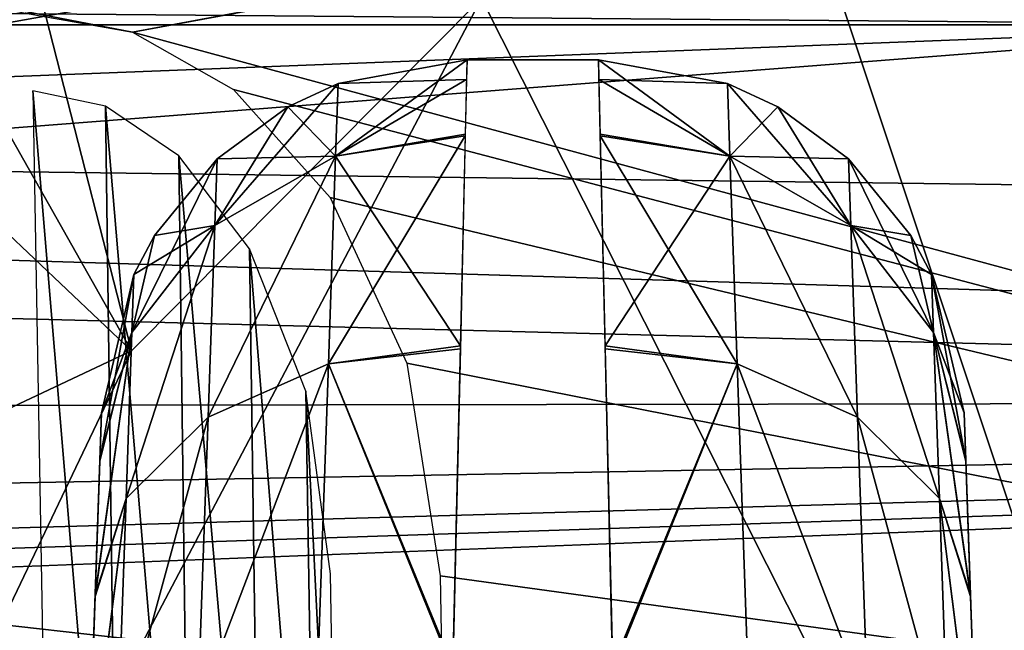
# Model space of a CAD drawing. Header units: millimetres. Extents: x -75 to 75, y -23 to 43.
# Tile 67 of 185: x -20.95 to -18.26, y 3.94 to 5.61. Entities that reach past the tile are written whole.
import ezdxf

# ---------------------------------------------------------------- set-up
doc = ezdxf.new("R2010")
doc.units = ezdxf.units.MM
doc.header["$LTSCALE"] = 101.851852
for name, color, linetype in [('107', 7, 'CONTINUOUS'), ('109', 7, 'CONTINUOUS'), ('114', 7, 'CONTINUOUS'), ('115', 7, 'CONTINUOUS'), ('131', 7, 'CONTINUOUS'), ('132', 7, 'CONTINUOUS'), ('133', 7, 'CONTINUOUS'), ('134', 7, 'CONTINUOUS'), ('165', 7, 'CONTINUOUS'), ('181', 7, 'CONTINUOUS'), ('189', 7, 'CONTINUOUS'), ('202', 7, 'CONTINUOUS'), ('265', 7, 'CONTINUOUS'), ('335', 7, 'CONTINUOUS'), ('377', 7, 'CONTINUOUS'), ('410', 7, 'CONTINUOUS'), ('517', 7, 'CONTINUOUS'), ('518', 7, 'CONTINUOUS'), ('6', 7, 'CONTINUOUS'), ('8', 7, 'CONTINUOUS')]:
    doc.layers.add(name, color=color, linetype=linetype)

msp = doc.modelspace()

# ---------------------------------------------------------------- linework, layer by layer
at = {"layer": '107', "color": 251, "linetype": 'Continuous', "true_color": 0x464b4f}
for points in [[(-19.7295, 5.5, 82.0106), (-19.3705, 5.5, 82.0106), (-19.7295, 5.5, 79.9894), (-19.7295, 5.5, 82.0106)], [(-19.7295, 5.5, 79.9894), (-19.3705, 5.5, 82.0106), (-19.3705, 5.5, 79.9894), (-19.7295, 5.5, 79.9894)]]:
    msp.add_3dface(points, dxfattribs=at)
at = {"layer": '109', "color": 251, "linetype": 'Continuous', "true_color": 0x464b4f}
for points in [[(-20.7334, 4.406, 82.7171), (-20.7289, 4.5349, 82.0106), (-20.7899, 2.7895, 83.9944), (-20.7334, 4.406, 82.7171)], [(-20.7289, 4.5349, 82.0106), (-20.7289, 4.5349, 79.9894), (-20.7899, 2.7895, 83.9944), (-20.7289, 4.5349, 82.0106)], [(-20.7289, 4.5349, 79.9894), (-20.7335, 4.4032, 79.2756), (-20.7899, 2.7895, 83.9944), (-20.7289, 4.5349, 79.9894)], [(-20.7463, 4.0371, 83.331), (-20.7334, 4.406, 82.7171), (-20.7899, 2.7895, 83.9944), (-20.7463, 4.0371, 83.331)], [(-20.7335, 4.4032, 79.2756), (-20.7465, 4.0328, 78.6641), (-20.7899, 2.7895, 83.9944), (-20.7335, 4.4032, 79.2756)], [(-20.7659, 3.4756, 83.7756), (-20.7463, 4.0371, 83.331), (-20.7899, 2.7895, 83.9944), (-20.7659, 3.4756, 83.7756)], [(-20.7465, 4.0328, 78.6641), (-20.7661, 3.4709, 78.2219), (-20.7899, 2.7895, 83.9944), (-20.7465, 4.0328, 78.6641)]]:
    msp.add_3dface(points, dxfattribs=at)
at = {"layer": '114', "color": 251, "linetype": 'Continuous', "true_color": 0x464b4f}
for points in [[(-19.018, 5.4358, 79.9894), (-19.3705, 5.5, 79.9894), (-19.018, 5.4358, 82.0106), (-19.018, 5.4358, 79.9894)], [(-19.3705, 5.5, 79.9894), (-19.3705, 5.5, 82.0106), (-19.018, 5.4358, 82.0106), (-19.3705, 5.5, 79.9894)], [(-18.8806, 5.3718, 82.0106), (-19.018, 5.4358, 79.9894), (-19.018, 5.4358, 82.0106), (-18.8806, 5.3718, 82.0106)], [(-18.8806, 5.3718, 79.9894), (-19.018, 5.4358, 79.9894), (-18.8806, 5.3718, 82.0106), (-18.8806, 5.3718, 79.9894)], [(-18.687, 5.23, 82.0106), (-18.8806, 5.3718, 79.9894), (-18.8806, 5.3718, 82.0106), (-18.687, 5.23, 82.0106)], [(-18.687, 5.23, 79.9894), (-18.8806, 5.3718, 79.9894), (-18.687, 5.23, 82.0106), (-18.687, 5.23, 79.9894)], [(-18.5163, 5.02, 82.0106), (-18.687, 5.23, 79.9894), (-18.687, 5.23, 82.0106), (-18.5163, 5.02, 82.0106)], [(-18.5163, 5.02, 79.9894), (-18.687, 5.23, 79.9894), (-18.5163, 5.02, 82.0106), (-18.5163, 5.02, 79.9894)], [(-18.4598, 4.9133, 82.0106), (-18.5163, 5.02, 79.9894), (-18.5163, 5.02, 82.0106), (-18.4598, 4.9133, 82.0106)], [(-18.4598, 4.9133, 79.9894), (-18.5163, 5.02, 79.9894), (-18.4598, 4.9133, 82.0106), (-18.4598, 4.9133, 79.9894)], [(-18.3711, 4.5349, 82.0106), (-18.4598, 4.9133, 79.9894), (-18.4598, 4.9133, 82.0106), (-18.3711, 4.5349, 82.0106)], [(-18.3711, 4.5349, 79.9894), (-18.4598, 4.9133, 79.9894), (-18.3711, 4.5349, 82.0106), (-18.3711, 4.5349, 79.9894)]]:
    msp.add_3dface(points, dxfattribs=at)
at = {"layer": '115', "color": 251, "linetype": 'Continuous', "true_color": 0x464b4f}
for points in [[(-19.7295, 5.5, 82.0106), (-19.7295, 5.5, 79.9894), (-20.082, 5.4358, 79.9894), (-19.7295, 5.5, 82.0106)], [(-20.082, 5.4358, 82.0106), (-19.7295, 5.5, 82.0106), (-20.082, 5.4358, 79.9894), (-20.082, 5.4358, 82.0106)], [(-20.2194, 5.3718, 79.9894), (-20.082, 5.4358, 82.0106), (-20.082, 5.4358, 79.9894), (-20.2194, 5.3718, 79.9894)], [(-20.2194, 5.3718, 82.0106), (-20.082, 5.4358, 82.0106), (-20.2194, 5.3718, 79.9894), (-20.2194, 5.3718, 82.0106)], [(-20.413, 5.23, 79.9894), (-20.2194, 5.3718, 82.0106), (-20.2194, 5.3718, 79.9894), (-20.413, 5.23, 79.9894)], [(-20.413, 5.23, 82.0106), (-20.2194, 5.3718, 82.0106), (-20.413, 5.23, 79.9894), (-20.413, 5.23, 82.0106)], [(-20.5837, 5.02, 79.9894), (-20.413, 5.23, 82.0106), (-20.413, 5.23, 79.9894), (-20.5837, 5.02, 79.9894)], [(-20.5837, 5.02, 82.0106), (-20.413, 5.23, 82.0106), (-20.5837, 5.02, 79.9894), (-20.5837, 5.02, 82.0106)], [(-20.6402, 4.9133, 79.9894), (-20.5837, 5.02, 82.0106), (-20.5837, 5.02, 79.9894), (-20.6402, 4.9133, 79.9894)], [(-20.6402, 4.9133, 82.0106), (-20.5837, 5.02, 82.0106), (-20.6402, 4.9133, 79.9894), (-20.6402, 4.9133, 82.0106)], [(-20.7289, 4.5349, 79.9894), (-20.7289, 4.5349, 82.0106), (-20.6402, 4.9133, 82.0106), (-20.7289, 4.5349, 79.9894)], [(-20.7289, 4.5349, 79.9894), (-20.6402, 4.9133, 82.0106), (-20.6402, 4.9133, 79.9894), (-20.7289, 4.5349, 79.9894)]]:
    msp.add_3dface(points, dxfattribs=at)
at = {"layer": '131', "color": 251, "linetype": 'Continuous', "true_color": 0x464b4f}
for points in [[(-19.3705, 5.5, 79.9894), (-19.018, 5.4358, 79.9894), (-19.0111, 5.2373, 78.9304), (-19.3705, 5.5, 79.9894)], [(-19.3705, 5.5, 79.9894), (-19.0111, 5.2373, 78.9304), (-19.3657, 5.2971, 78.9049), (-19.3705, 5.5, 79.9894)], [(-19.018, 5.4358, 79.9894), (-18.8806, 5.3718, 79.9894), (-18.6806, 5.0471, 79.0114), (-19.018, 5.4358, 79.9894)], [(-19.018, 5.4358, 79.9894), (-18.6806, 5.0471, 79.0114), (-19.0111, 5.2373, 78.9304), (-19.018, 5.4358, 79.9894)], [(-18.8806, 5.3718, 79.9894), (-18.687, 5.23, 79.9894), (-18.6806, 5.0471, 79.0114), (-18.8806, 5.3718, 79.9894)], [(-19.3657, 5.2971, 78.9049), (-19.0111, 5.2373, 78.9304), (-19.3522, 4.7181, 77.9694), (-19.3657, 5.2971, 78.9049)], [(-19.0111, 5.2373, 78.9304), (-18.9912, 4.6689, 78.0155), (-19.3522, 4.7181, 77.9694), (-19.0111, 5.2373, 78.9304)], [(-18.6806, 5.0471, 79.0114), (-18.6623, 4.5233, 78.1658), (-19.0111, 5.2373, 78.9304), (-18.6806, 5.0471, 79.0114)], [(-19.0111, 5.2373, 78.9304), (-18.6623, 4.5233, 78.1658), (-18.9912, 4.6689, 78.0155), (-19.0111, 5.2373, 78.9304)], [(-18.687, 5.23, 79.9894), (-18.5163, 5.02, 79.9894), (-18.4543, 4.7548, 79.1352), (-18.687, 5.23, 79.9894)], [(-18.687, 5.23, 79.9894), (-18.4543, 4.7548, 79.1352), (-18.6806, 5.0471, 79.0114), (-18.687, 5.23, 79.9894)], [(-18.4543, 4.7548, 79.1352), (-18.4384, 4.3006, 78.3948), (-18.6806, 5.0471, 79.0114), (-18.4543, 4.7548, 79.1352)], [(-18.6806, 5.0471, 79.0114), (-18.4384, 4.3006, 78.3948), (-18.6623, 4.5233, 78.1658), (-18.6806, 5.0471, 79.0114)], [(-18.5163, 5.02, 79.9894), (-18.4598, 4.9133, 79.9894), (-18.4543, 4.7548, 79.1352), (-18.5163, 5.02, 79.9894)], [(-18.4598, 4.9133, 79.9894), (-18.3711, 4.5349, 79.9894), (-18.3666, 4.406, 79.2829), (-18.4598, 4.9133, 79.9894)], [(-18.4598, 4.9133, 79.9894), (-18.3666, 4.406, 79.2829), (-18.4543, 4.7548, 79.1352), (-18.4598, 4.9133, 79.9894)], [(-18.3666, 4.406, 79.2829), (-18.3537, 4.0371, 78.669), (-18.4543, 4.7548, 79.1352), (-18.3666, 4.406, 79.2829)], [(-18.4543, 4.7548, 79.1352), (-18.3537, 4.0371, 78.669), (-18.4384, 4.3006, 78.3948), (-18.4543, 4.7548, 79.1352)], [(-19.3522, 4.7181, 77.9694), (-18.9912, 4.6689, 78.0155), (-19.3318, 3.8405, 77.3055), (-19.3522, 4.7181, 77.9694)], [(-18.9912, 4.6689, 78.0155), (-18.9612, 3.808, 77.3688), (-19.3318, 3.8405, 77.3055), (-18.9912, 4.6689, 78.0155)], [(-18.6623, 4.5233, 78.1658), (-18.6346, 3.7295, 77.5668), (-18.9912, 4.6689, 78.0155), (-18.6623, 4.5233, 78.1658)], [(-18.9912, 4.6689, 78.0155), (-18.6346, 3.7295, 77.5668), (-18.9612, 3.808, 77.3688), (-18.9912, 4.6689, 78.0155)], [(-18.4384, 4.3006, 78.3948), (-18.4144, 3.6112, 77.8667), (-18.6623, 4.5233, 78.1658), (-18.4384, 4.3006, 78.3948)], [(-18.6623, 4.5233, 78.1658), (-18.4144, 3.6112, 77.8667), (-18.6346, 3.7295, 77.5668), (-18.6623, 4.5233, 78.1658)], [(-18.3537, 4.0371, 78.669), (-18.3341, 3.4756, 78.2244), (-18.4384, 4.3006, 78.3948), (-18.3537, 4.0371, 78.669)], [(-18.4384, 4.3006, 78.3948), (-18.3341, 3.4756, 78.2244), (-18.4144, 3.6112, 77.8667), (-18.4384, 4.3006, 78.3948)]]:
    msp.add_3dface(points, dxfattribs=at)
at = {"layer": '132', "color": 251, "linetype": 'Continuous', "true_color": 0x464b4f}
for points in [[(-19.018, 5.4358, 82.0106), (-19.3705, 5.5, 82.0106), (-19.3692, 5.4461, 82.5768), (-19.018, 5.4358, 82.0106)], [(-19.018, 5.4358, 82.0106), (-19.3692, 5.4461, 82.5768), (-19.0111, 5.2373, 83.0696), (-19.018, 5.4358, 82.0106)], [(-19.3692, 5.4461, 82.5768), (-19.3656, 5.2925, 83.1068), (-19.0111, 5.2373, 83.0696), (-19.3692, 5.4461, 82.5768)], [(-18.8806, 5.3718, 82.0106), (-19.018, 5.4358, 82.0106), (-19.0111, 5.2373, 83.0696), (-18.8806, 5.3718, 82.0106)], [(-18.687, 5.23, 82.0106), (-18.8806, 5.3718, 82.0106), (-19.0111, 5.2373, 83.0696), (-18.687, 5.23, 82.0106)], [(-19.0111, 5.2373, 83.0696), (-19.3656, 5.2925, 83.1068), (-18.9912, 4.6689, 83.9845), (-19.0111, 5.2373, 83.0696)], [(-19.3656, 5.2925, 83.1068), (-19.3521, 4.7102, 84.0392), (-18.9912, 4.6689, 83.9845), (-19.3656, 5.2925, 83.1068)], [(-18.687, 5.23, 82.0106), (-19.0111, 5.2373, 83.0696), (-18.6806, 5.0471, 82.9886), (-18.687, 5.23, 82.0106)], [(-18.6806, 5.0471, 82.9886), (-19.0111, 5.2373, 83.0696), (-18.6623, 4.5233, 83.8342), (-18.6806, 5.0471, 82.9886)], [(-19.0111, 5.2373, 83.0696), (-18.9912, 4.6689, 83.9845), (-18.6623, 4.5233, 83.8342), (-19.0111, 5.2373, 83.0696)], [(-18.5163, 5.02, 82.0106), (-18.687, 5.23, 82.0106), (-18.6806, 5.0471, 82.9886), (-18.5163, 5.02, 82.0106)], [(-18.4598, 4.9133, 82.0106), (-18.5163, 5.02, 82.0106), (-18.6806, 5.0471, 82.9886), (-18.4598, 4.9133, 82.0106)], [(-18.4598, 4.9133, 82.0106), (-18.6806, 5.0471, 82.9886), (-18.4543, 4.7548, 82.8648), (-18.4598, 4.9133, 82.0106)], [(-18.6806, 5.0471, 82.9886), (-18.6623, 4.5233, 83.8342), (-18.4384, 4.3007, 83.6051), (-18.6806, 5.0471, 82.9886)], [(-18.4543, 4.7548, 82.8648), (-18.6806, 5.0471, 82.9886), (-18.4384, 4.3007, 83.6051), (-18.4543, 4.7548, 82.8648)], [(-18.3711, 4.5349, 82.0106), (-18.4598, 4.9133, 82.0106), (-18.4543, 4.7548, 82.8648), (-18.3711, 4.5349, 82.0106)], [(-18.4543, 4.7548, 82.8648), (-18.4384, 4.3007, 83.6051), (-18.3535, 4.0328, 83.3359), (-18.4543, 4.7548, 82.8648)], [(-18.3665, 4.4032, 82.7244), (-18.4543, 4.7548, 82.8648), (-18.3535, 4.0328, 83.3359), (-18.3665, 4.4032, 82.7244)], [(-18.3711, 4.5349, 82.0106), (-18.4543, 4.7548, 82.8648), (-18.3665, 4.4032, 82.7244), (-18.3711, 4.5349, 82.0106)], [(-19.3521, 4.7102, 84.0392), (-19.3316, 3.8309, 84.6992), (-18.9912, 4.6689, 83.9845), (-19.3521, 4.7102, 84.0392)], [(-18.9912, 4.6689, 83.9845), (-19.3316, 3.8309, 84.6992), (-18.9612, 3.8079, 84.6312), (-18.9912, 4.6689, 83.9845)], [(-18.9912, 4.6689, 83.9845), (-18.9612, 3.8079, 84.6312), (-18.6346, 3.7296, 84.4332), (-18.9912, 4.6689, 83.9845)], [(-18.6623, 4.5233, 83.8342), (-18.9912, 4.6689, 83.9845), (-18.6346, 3.7296, 84.4332), (-18.6623, 4.5233, 83.8342)], [(-18.4384, 4.3007, 83.6051), (-18.6623, 4.5233, 83.8342), (-18.4144, 3.6114, 84.1333), (-18.4384, 4.3007, 83.6051)], [(-18.6623, 4.5233, 83.8342), (-18.6346, 3.7296, 84.4332), (-18.4144, 3.6114, 84.1333), (-18.6623, 4.5233, 83.8342)], [(-18.4384, 4.3007, 83.6051), (-18.4144, 3.6114, 84.1333), (-18.3339, 3.4709, 83.7781), (-18.4384, 4.3007, 83.6051)], [(-18.3535, 4.0328, 83.3359), (-18.4384, 4.3007, 83.6051), (-18.3339, 3.4709, 83.7781), (-18.3535, 4.0328, 83.3359)]]:
    msp.add_3dface(points, dxfattribs=at)
at = {"layer": '133', "color": 251, "linetype": 'Continuous', "true_color": 0x464b4f}
for points in [[(-19.7295, 5.5, 82.0106), (-20.0889, 5.2373, 83.0696), (-19.7343, 5.2971, 83.0951), (-19.7295, 5.5, 82.0106)], [(-19.7295, 5.5, 82.0106), (-20.082, 5.4358, 82.0106), (-20.0889, 5.2373, 83.0696), (-19.7295, 5.5, 82.0106)], [(-20.082, 5.4358, 82.0106), (-20.4194, 5.0471, 82.9886), (-20.0889, 5.2373, 83.0696), (-20.082, 5.4358, 82.0106)], [(-20.082, 5.4358, 82.0106), (-20.2194, 5.3718, 82.0106), (-20.4194, 5.0471, 82.9886), (-20.082, 5.4358, 82.0106)], [(-20.2194, 5.3718, 82.0106), (-20.413, 5.23, 82.0106), (-20.4194, 5.0471, 82.9886), (-20.2194, 5.3718, 82.0106)], [(-19.7343, 5.2971, 83.0951), (-20.0889, 5.2373, 83.0696), (-19.7478, 4.7181, 84.0306), (-19.7343, 5.2971, 83.0951)], [(-20.413, 5.23, 82.0106), (-20.6457, 4.7548, 82.8648), (-20.4194, 5.0471, 82.9886), (-20.413, 5.23, 82.0106)], [(-20.413, 5.23, 82.0106), (-20.5837, 5.02, 82.0106), (-20.6457, 4.7548, 82.8648), (-20.413, 5.23, 82.0106)], [(-20.0889, 5.2373, 83.0696), (-20.4377, 4.5233, 83.8342), (-20.1088, 4.6689, 83.9845), (-20.0889, 5.2373, 83.0696)], [(-20.4194, 5.0471, 82.9886), (-20.4377, 4.5233, 83.8342), (-20.0889, 5.2373, 83.0696), (-20.4194, 5.0471, 82.9886)], [(-20.0889, 5.2373, 83.0696), (-20.1088, 4.6689, 83.9845), (-19.7478, 4.7181, 84.0306), (-20.0889, 5.2373, 83.0696)], [(-20.4194, 5.0471, 82.9886), (-20.6616, 4.3006, 83.6052), (-20.4377, 4.5233, 83.8342), (-20.4194, 5.0471, 82.9886)], [(-20.6457, 4.7548, 82.8648), (-20.6616, 4.3006, 83.6052), (-20.4194, 5.0471, 82.9886), (-20.6457, 4.7548, 82.8648)], [(-20.5837, 5.02, 82.0106), (-20.6402, 4.9133, 82.0106), (-20.6457, 4.7548, 82.8648), (-20.5837, 5.02, 82.0106)], [(-20.7289, 4.5349, 82.0106), (-20.7334, 4.406, 82.7171), (-20.6402, 4.9133, 82.0106), (-20.7289, 4.5349, 82.0106)], [(-20.6402, 4.9133, 82.0106), (-20.7334, 4.406, 82.7171), (-20.6457, 4.7548, 82.8648), (-20.6402, 4.9133, 82.0106)], [(-20.7334, 4.406, 82.7171), (-20.7463, 4.0371, 83.331), (-20.6457, 4.7548, 82.8648), (-20.7334, 4.406, 82.7171)], [(-20.6457, 4.7548, 82.8648), (-20.7463, 4.0371, 83.331), (-20.6616, 4.3006, 83.6052), (-20.6457, 4.7548, 82.8648)], [(-19.7478, 4.7181, 84.0306), (-20.1088, 4.6689, 83.9845), (-19.7682, 3.8405, 84.6945), (-19.7478, 4.7181, 84.0306)], [(-20.1088, 4.6689, 83.9845), (-20.4654, 3.7295, 84.4332), (-20.1388, 3.808, 84.6312), (-20.1088, 4.6689, 83.9845)], [(-20.4377, 4.5233, 83.8342), (-20.4654, 3.7295, 84.4332), (-20.1088, 4.6689, 83.9845), (-20.4377, 4.5233, 83.8342)], [(-20.1088, 4.6689, 83.9845), (-20.1388, 3.808, 84.6312), (-19.7682, 3.8405, 84.6945), (-20.1088, 4.6689, 83.9845)], [(-20.6616, 4.3006, 83.6052), (-20.6856, 3.6112, 84.1333), (-20.4377, 4.5233, 83.8342), (-20.6616, 4.3006, 83.6052)], [(-20.4377, 4.5233, 83.8342), (-20.6856, 3.6112, 84.1333), (-20.4654, 3.7295, 84.4332), (-20.4377, 4.5233, 83.8342)], [(-20.6616, 4.3006, 83.6052), (-20.7659, 3.4756, 83.7756), (-20.6856, 3.6112, 84.1333), (-20.6616, 4.3006, 83.6052)], [(-20.7463, 4.0371, 83.331), (-20.7659, 3.4756, 83.7756), (-20.6616, 4.3006, 83.6052), (-20.7463, 4.0371, 83.331)]]:
    msp.add_3dface(points, dxfattribs=at)
at = {"layer": '134', "color": 251, "linetype": 'Continuous', "true_color": 0x464b4f}
for points in [[(-20.082, 5.4358, 79.9894), (-19.7295, 5.5, 79.9894), (-19.7308, 5.4461, 79.4232), (-20.082, 5.4358, 79.9894)], [(-20.082, 5.4358, 79.9894), (-19.7308, 5.4461, 79.4232), (-20.0889, 5.2373, 78.9304), (-20.082, 5.4358, 79.9894)], [(-19.7308, 5.4461, 79.4232), (-19.7344, 5.2925, 78.8932), (-20.0889, 5.2373, 78.9304), (-19.7308, 5.4461, 79.4232)], [(-20.2194, 5.3718, 79.9894), (-20.082, 5.4358, 79.9894), (-20.0889, 5.2373, 78.9304), (-20.2194, 5.3718, 79.9894)], [(-20.413, 5.23, 79.9894), (-20.2194, 5.3718, 79.9894), (-20.0889, 5.2373, 78.9304), (-20.413, 5.23, 79.9894)], [(-19.7344, 5.2925, 78.8932), (-19.7479, 4.7102, 77.9608), (-20.1088, 4.6689, 78.0155), (-19.7344, 5.2925, 78.8932)], [(-20.0889, 5.2373, 78.9304), (-19.7344, 5.2925, 78.8932), (-20.1088, 4.6689, 78.0155), (-20.0889, 5.2373, 78.9304)], [(-20.5837, 5.02, 79.9894), (-20.413, 5.23, 79.9894), (-20.4194, 5.0471, 79.0114), (-20.5837, 5.02, 79.9894)], [(-20.0889, 5.2373, 78.9304), (-20.1088, 4.6689, 78.0155), (-20.4377, 4.5233, 78.1658), (-20.0889, 5.2373, 78.9304)], [(-20.4194, 5.0471, 79.0114), (-20.0889, 5.2373, 78.9304), (-20.4377, 4.5233, 78.1658), (-20.4194, 5.0471, 79.0114)], [(-20.413, 5.23, 79.9894), (-20.0889, 5.2373, 78.9304), (-20.4194, 5.0471, 79.0114), (-20.413, 5.23, 79.9894)], [(-20.4194, 5.0471, 79.0114), (-20.4377, 4.5233, 78.1658), (-20.6616, 4.3007, 78.3949), (-20.4194, 5.0471, 79.0114)], [(-20.6457, 4.7548, 79.1352), (-20.4194, 5.0471, 79.0114), (-20.6616, 4.3007, 78.3949), (-20.6457, 4.7548, 79.1352)], [(-20.6402, 4.9133, 79.9894), (-20.4194, 5.0471, 79.0114), (-20.6457, 4.7548, 79.1352), (-20.6402, 4.9133, 79.9894)], [(-20.6402, 4.9133, 79.9894), (-20.5837, 5.02, 79.9894), (-20.4194, 5.0471, 79.0114), (-20.6402, 4.9133, 79.9894)], [(-20.7289, 4.5349, 79.9894), (-20.6402, 4.9133, 79.9894), (-20.6457, 4.7548, 79.1352), (-20.7289, 4.5349, 79.9894)], [(-20.7465, 4.0328, 78.6641), (-20.7335, 4.4032, 79.2756), (-20.6457, 4.7548, 79.1352), (-20.7465, 4.0328, 78.6641)], [(-20.7465, 4.0328, 78.6641), (-20.6457, 4.7548, 79.1352), (-20.6616, 4.3007, 78.3949), (-20.7465, 4.0328, 78.6641)], [(-20.7335, 4.4032, 79.2756), (-20.7289, 4.5349, 79.9894), (-20.6457, 4.7548, 79.1352), (-20.7335, 4.4032, 79.2756)], [(-19.7479, 4.7102, 77.9608), (-19.7684, 3.8309, 77.3008), (-20.1088, 4.6689, 78.0155), (-19.7479, 4.7102, 77.9608)], [(-20.4377, 4.5233, 78.1658), (-20.1088, 4.6689, 78.0155), (-20.4654, 3.7296, 77.5668), (-20.4377, 4.5233, 78.1658)], [(-20.1088, 4.6689, 78.0155), (-20.1388, 3.8079, 77.3688), (-20.4654, 3.7296, 77.5668), (-20.1088, 4.6689, 78.0155)], [(-20.1088, 4.6689, 78.0155), (-19.7684, 3.8309, 77.3008), (-20.1388, 3.8079, 77.3688), (-20.1088, 4.6689, 78.0155)], [(-20.4377, 4.5233, 78.1658), (-20.4654, 3.7296, 77.5668), (-20.6856, 3.6114, 77.8667), (-20.4377, 4.5233, 78.1658)], [(-20.6616, 4.3007, 78.3949), (-20.4377, 4.5233, 78.1658), (-20.6856, 3.6114, 77.8667), (-20.6616, 4.3007, 78.3949)], [(-20.7661, 3.4709, 78.2219), (-20.6616, 4.3007, 78.3949), (-20.6856, 3.6114, 77.8667), (-20.7661, 3.4709, 78.2219)], [(-20.7661, 3.4709, 78.2219), (-20.7465, 4.0328, 78.6641), (-20.6616, 4.3007, 78.3949), (-20.7661, 3.4709, 78.2219)]]:
    msp.add_3dface(points, dxfattribs=at)
at = {"layer": '165', "color": 251, "linetype": 'Continuous', "true_color": 0x464b4f}
for points in [[(-20.9162, 5.6242, -93.5091), (-20.6443, 5.5761, -93.5074), (-55.2537, 12.2105, -93.7391), (-20.9162, 5.6242, -93.5091)], [(-55.2537, 12.2105, -93.7391), (-20.6443, 5.5761, -93.5074), (-10.3562, 7.4922, -93.5743), (-55.2537, 12.2105, -93.7391)], [(-10.3562, 7.4922, -93.5743), (-20.6443, 5.5761, -93.5074), (-10.3562, 2.7895, -93.4101), (-10.3562, 7.4922, -93.5743)], [(-20.6443, 5.5761, -93.5074), (-20.3681, 5.4188, -93.5019), (-10.3562, 2.7895, -93.4101), (-20.6443, 5.5761, -93.5074)], [(-20.3681, 5.4188, -93.5019), (-20.1037, 5.1241, -93.4916), (-10.3562, 2.7895, -93.4101), (-20.3681, 5.4188, -93.5019)], [(-20.1037, 5.1241, -93.4916), (-19.8939, 4.6713, -93.4758), (-10.3562, 2.7895, -93.4101), (-20.1037, 5.1241, -93.4916)], [(-19.8939, 4.6713, -93.4758), (-19.8033, 4.0893, -93.4555), (-10.3562, 2.7895, -93.4101), (-19.8939, 4.6713, -93.4758)], [(-19.8033, 4.0893, -93.4555), (-19.7806, 2.7895, -93.4101), (-10.3562, 2.7895, -93.4101), (-19.8033, 4.0893, -93.4555)]]:
    msp.add_3dface(points, dxfattribs=at)
at = {"layer": '181', "color": 251, "linetype": 'Continuous', "true_color": 0x464b4f}
for points in [[(52, 5.5958, 17.0564), (-52, 5.5958, 17.0564), (52, 4.2501, 17.6839), (52, 5.5958, 17.0564)], [(52, 4.2501, 17.6839), (-52, 5.5958, 17.0564), (52, 2.9042, 18.3115), (52, 4.2501, 17.6839)], [(-52, 5.5958, 17.0564), (-52, 4.2501, 17.6839), (52, 2.9042, 18.3115), (-52, 5.5958, 17.0564)], [(-52, 4.2501, 17.6839), (-52, 2.9042, 18.3115), (52, 2.9042, 18.3115), (-52, 4.2501, 17.6839)]]:
    msp.add_3dface(points, dxfattribs=at)
at = {"layer": '189', "color": 251, "linetype": 'Continuous', "true_color": 0x464b4f}
for points in [[(-52, 4.2501, -43.6839), (-52, 5.5958, -43.0564), (-17.3407, 5.5958, -43.0564), (-52, 4.2501, -43.6839)], [(-17.3972, 4.2532, -43.6825), (-52, 2.9042, -44.3115), (-17.3407, 5.5958, -43.0564), (-17.3972, 4.2532, -43.6825)], [(-52, 2.9042, -44.3115), (-52, 4.2501, -43.6839), (-17.3407, 5.5958, -43.0564), (-52, 2.9042, -44.3115)], [(-17.445, 2.9042, -44.3115), (-52, 2.9042, -44.3115), (-17.3972, 4.2532, -43.6825), (-17.445, 2.9042, -44.3115)]]:
    msp.add_3dface(points, dxfattribs=at)
at = {"layer": '202', "color": 251, "linetype": 'Continuous', "true_color": 0x464b4f}
for points in [[(-54.9162, 5.6242, 93.5091), (-10.3562, 12.2105, 93.7391), (-54.6527, 5.5791, 93.5075), (-54.9162, 5.6242, 93.5091)], [(-54.6527, 5.5791, 93.5075), (-10.3562, 12.2105, 93.7391), (-54.3735, 5.4232, 93.5021), (-54.6527, 5.5791, 93.5075)], [(-54.3735, 5.4232, 93.5021), (-10.3562, 12.2105, 93.7391), (-54.104, 5.1245, 93.4916), (-54.3735, 5.4232, 93.5021)], [(-54.104, 5.1245, 93.4916), (-10.3562, 12.2105, 93.7391), (-53.8924, 4.6662, 93.4756), (-54.104, 5.1245, 93.4916)], [(-53.8924, 4.6662, 93.4756), (-10.3562, 12.2105, 93.7391), (-53.8033, 4.0893, 93.4555), (-53.8924, 4.6662, 93.4756)], [(-53.8033, 4.0893, 93.4555), (-10.3562, 12.2105, 93.7391), (-53.7806, 2.7895, 93.4101), (-53.8033, 4.0893, 93.4555)], [(-10.3562, 12.2105, 93.7391), (-38.3557, 5.5761, 93.5074), (-53.7806, 2.7895, 93.4101), (-10.3562, 12.2105, 93.7391)], [(-38.0838, 5.6242, 93.5091), (-38.3557, 5.5761, 93.5074), (-10.3562, 12.2105, 93.7391), (-38.0838, 5.6242, 93.5091)], [(-37.6527, 5.5791, 93.5075), (-37.9162, 5.6242, 93.5091), (-10.3562, 12.2105, 93.7391), (-37.6527, 5.5791, 93.5075)], [(-37.3735, 5.4232, 93.5021), (-37.6527, 5.5791, 93.5075), (-10.3562, 12.2105, 93.7391), (-37.3735, 5.4232, 93.5021)], [(-37.104, 5.1245, 93.4916), (-37.3735, 5.4232, 93.5021), (-10.3562, 12.2105, 93.7391), (-37.104, 5.1245, 93.4916)], [(-36.8924, 4.6662, 93.4756), (-37.104, 5.1245, 93.4916), (-10.3562, 12.2105, 93.7391), (-36.8924, 4.6662, 93.4756)], [(-36.8033, 4.0893, 93.4555), (-36.8924, 4.6662, 93.4756), (-10.3562, 12.2105, 93.7391), (-36.8033, 4.0893, 93.4555)], [(-36.7806, 2.7895, 93.4101), (-36.8033, 4.0893, 93.4555), (-10.3562, 12.2105, 93.7391), (-36.7806, 2.7895, 93.4101)], [(-10.3562, 7.4948, 93.5744), (-36.7806, 2.7895, 93.4101), (-10.3562, 12.2105, 93.7391), (-10.3562, 7.4948, 93.5744)], [(-10.3562, 2.7895, 93.4101), (-36.7806, 2.7895, 93.4101), (-10.3562, 7.4948, 93.5744), (-10.3562, 2.7895, 93.4101)]]:
    msp.add_3dface(points, dxfattribs=at)
at = {"layer": '265', "color": 251, "linetype": 'Continuous', "true_color": 0x464b4f}
for points in [[(-20.9162, 5.4153, -93.4139), (-20.6805, 2.5861, -90.4123), (-20.7183, 5.3733, -93.4052), (-20.9162, 5.4153, -93.4139)], [(-20.8668, 2.5806, -90.3741), (-20.6805, 2.5861, -90.4123), (-20.9162, 5.4153, -93.4139), (-20.8668, 2.5806, -90.3741)], [(-20.7183, 5.3733, -93.4052), (-20.4833, 2.6065, -90.5468), (-20.5171, 5.2377, -93.3784), (-20.7183, 5.3733, -93.4052)], [(-20.6805, 2.5861, -90.4123), (-20.4833, 2.6065, -90.5468), (-20.7183, 5.3733, -93.4052), (-20.6805, 2.5861, -90.4123)], [(-20.5171, 5.2377, -93.3784), (-20.2916, 2.647, -90.8096), (-20.3241, 4.9839, -93.3287), (-20.5171, 5.2377, -93.3784)], [(-20.4833, 2.6065, -90.5468), (-20.2916, 2.647, -90.8096), (-20.5171, 5.2377, -93.3784), (-20.4833, 2.6065, -90.5468)], [(-20.2916, 2.647, -90.8096), (-20.1399, 2.7113, -91.225), (-20.3241, 4.9839, -93.3287), (-20.2916, 2.647, -90.8096)], [(-20.3241, 4.9839, -93.3287), (-20.1399, 2.7113, -91.225), (-20.1705, 4.5946, -93.2528), (-20.3241, 4.9839, -93.3287)], [(-20.0806, 2.7948, -91.7618), (-20.1033, 4.0946, -93.1557), (-20.1705, 4.5946, -93.2528), (-20.0806, 2.7948, -91.7618)], [(-20.1399, 2.7113, -91.225), (-20.0806, 2.7948, -91.7618), (-20.1705, 4.5946, -93.2528), (-20.1399, 2.7113, -91.225)]]:
    msp.add_3dface(points, dxfattribs=at)
at = {"layer": '335', "color": 251, "linetype": 'Continuous', "true_color": 0x464b4f}
for points in [[(-17.3407, 5.5958, -43.0564), (-52, 5.5958, -43.0564), (-52, 5.8904, -42.7981), (-17.3407, 5.5958, -43.0564)], [(-17.3407, 5.5958, -43.0564), (-52, 5.8904, -42.7981), (-17.3407, 5.8227, -42.8875), (-17.3407, 5.5958, -43.0564)]]:
    msp.add_3dface(points, dxfattribs=at)
at = {"layer": '377', "color": 251, "linetype": 'Continuous', "true_color": 0x464b4f}
for points in [[(-16.793, -0.0814, 160.5), (-19.1206, 6.9031, 160.5), (-16.793, 20.0814, 160.5), (-16.793, -0.0814, 160.5)], [(-19.6897, 5.6693, 160.5), (-19.1206, 6.9031, 160.5), (-16.793, -0.0814, 160.5), (-19.6897, 5.6693, 160.5)], [(-25, -4.4214, 160.5), (-19.6897, 5.6693, 160.5), (-16.793, -0.0814, 160.5), (-25, -4.4214, 160.5)], [(-20.6465, 4.7045, 160.5), (-19.6897, 5.6693, 160.5), (-25, -4.4214, 160.5), (-20.6465, 4.7045, 160.5)], [(-21.8755, 4.1251, 160.5), (-20.6465, 4.7045, 160.5), (-25, -4.4214, 160.5), (-21.8755, 4.1251, 160.5)]]:
    msp.add_3dface(points, dxfattribs=at)
at = {"layer": '410', "color": 251, "linetype": 'Continuous', "true_color": 0x464b4f}
for points in [[(-21.0757, 6.3789, 162.3284), (-20.6465, 4.7045, 160.5), (-21.4076, 6.0515, 162.3284), (-21.0757, 6.3789, 162.3284)], [(-19.6897, 5.6693, 160.5), (-20.6465, 4.7045, 160.5), (-21.0757, 6.3789, 162.3284), (-19.6897, 5.6693, 160.5)], [(-21.4076, 6.0515, 162.3284), (-20.6465, 4.7045, 160.5), (-21.797, 5.7951, 162.3284), (-21.4076, 6.0515, 162.3284)], [(-20.6465, 4.7045, 160.5), (-21.8755, 4.1251, 160.5), (-21.797, 5.7951, 162.3284), (-20.6465, 4.7045, 160.5)]]:
    msp.add_3dface(points, dxfattribs=at)
at = {"layer": '517', "color": 2, "linetype": 'Continuous'}
for points in [[(-10.2455, 9.9571, 165.8065), (-28.9954, -4.4669, 165.9213), (-21.164, 9.6425, 165.6616), (-10.2455, 9.9571, 165.8065)], [(-10.2455, 9.9571, 165.8065), (-9.9445, 7.042, 165.8871), (-28.9954, -4.4669, 165.9213), (-10.2455, 9.9571, 165.8065)], [(-9.9445, 7.042, 165.8871), (-8.8341, 4.3301, 165.9737), (-28.9954, -4.4669, 165.9213), (-9.9445, 7.042, 165.8871)], [(-8.8341, 4.3301, 165.9737), (-7.0044, 2.0411, 166.0592), (-28.9954, -4.4669, 165.9213), (-8.8341, 4.3301, 165.9737)]]:
    msp.add_3dface(points, dxfattribs=at)
at = {"layer": '518', "color": 2, "linetype": 'Continuous'}
for points in [[(-21.8502, 4.9791, 168.7755), (-8.595, 4.574, 168.9719), (-21.7566, 7.3207, 168.7155), (-21.8502, 4.9791, 168.7755)], [(-8.595, 4.574, 168.9719), (-9.6702, 7.1999, 168.8881), (-21.7566, 7.3207, 168.7155), (-8.595, 4.574, 168.9719)], [(-21.9401, 4.5542, 168.7853), (-8.595, 4.574, 168.9719), (-21.8502, 4.9791, 168.7755), (-21.9401, 4.5542, 168.7853)], [(-6.8233, 2.3574, 169.0548), (-8.595, 4.574, 168.9719), (-22.4272, 4.1165, 168.79), (-6.8233, 2.3574, 169.0548)], [(-22.4272, 4.1165, 168.79), (-8.595, 4.574, 168.9719), (-22.2302, 4.184, 168.791), (-22.4272, 4.1165, 168.79)], [(-22.2302, 4.184, 168.791), (-8.595, 4.574, 168.9719), (-22.0755, 4.3224, 168.7895), (-22.2302, 4.184, 168.791)], [(-22.0755, 4.3224, 168.7895), (-8.595, 4.574, 168.9719), (-21.9401, 4.5542, 168.7853), (-22.0755, 4.3224, 168.7895)], [(-6.8233, 2.3574, 169.0548), (-23.2335, 4.0979, 168.7791), (-29.6015, 2.9407, 168.7202), (-6.8233, 2.3574, 169.0548)], [(-23.2335, 4.0979, 168.7791), (-6.8233, 2.3574, 169.0548), (-22.4272, 4.1165, 168.79), (-23.2335, 4.0979, 168.7791)]]:
    msp.add_3dface(points, dxfattribs=at)
at = {"layer": '6', "color": 251, "linetype": 'Continuous', "true_color": 0x565d62}
for points in [[(-59.0014, 37, 105), (-58.517, 0, 104.5156), (-16.1484, 37, 105), (-59.0014, 37, 105)], [(-58.517, 0, 104.5156), (-15.8255, 0, 104.5156), (-16.1484, 37, 105), (-58.517, 0, 104.5156)]]:
    msp.add_3dface(points, dxfattribs=at)
at = {"layer": '8', "color": 251, "linetype": 'Continuous', "true_color": 0x565d62}
for points in [[(-58.517, 0, -104.5156), (-59.0014, 37, -105), (59.0014, 37, -105), (-58.517, 0, -104.5156)], [(58.517, 0, -104.5156), (-58.517, 0, -104.5156), (59.0014, 37, -105), (58.517, 0, -104.5156)]]:
    msp.add_3dface(points, dxfattribs=at)

doc.saveas('drawing.dxf')
